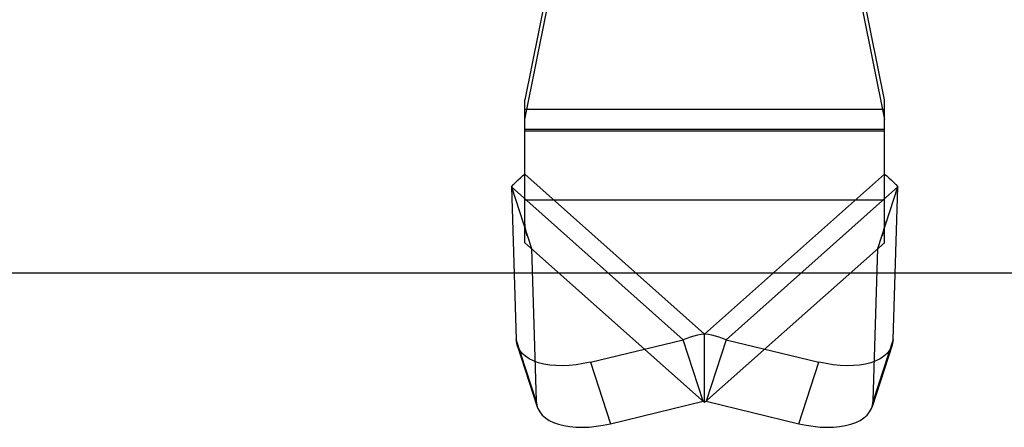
# Model space of a CAD drawing. Header units: inches. Extents: x 0 to 198, y 0 to 128.
# Tile 74 of 102: x 84.062 to 86.111, y 88.268 to 89.116. Entities that reach past the tile are written whole.
import ezdxf

# ---------------------------------------------------------------- set-up
doc = ezdxf.new("R2010")
doc.units = ezdxf.units.IN
doc.header["$LTSCALE"] = 10.872093
doc.header["$MEASUREMENT"] = 0
doc.linetypes.add('HIDDEN', pattern=[0.2, 0.1, -0.1])
doc.layers.get('0').update_dxf_attribs({"linetype": 'CONTINUOUS'})
doc.layers.add('DEFAULT_2', color=8, linetype='HIDDEN')

msp = doc.modelspace()

# ---------------------------------------------------------------- linework, layer by layer
at = {"color": 3, "linetype": 'Continuous'}
msp.add_line((81.4428, 88.5892), (89.9728, 88.5892), dxfattribs=at)
at = {"layer": 'DEFAULT_2', "color": 8, "linetype": 'HIDDEN'}
for p, q in [((85.1593, 89.1801), (85.1132, 88.9488)), ((85.8613, 88.9488), (85.8152, 89.1801)), ((85.1132, 88.908), (85.1593, 89.1393)), ((85.8152, 89.1393), (85.8613, 88.908)), ((85.1132, 88.6517), (85.1132, 88.9488)), ((85.8613, 88.6517), (85.8613, 88.9488)), ((85.8613, 88.929), (85.1132, 88.929)), ((85.1132, 88.8883), (85.8613, 88.8883)), ((85.8613, 88.8837), (85.1132, 88.8837)), ((85.4872, 88.4616), (85.1132, 88.7944)), ((85.8613, 88.7944), (85.4872, 88.4616)), ((85.0851, 88.7678), (85.0951, 88.4506)), ((85.0851, 88.7678), (85.4426, 88.4497)), ((85.0851, 88.7678), (85.1267, 88.6397)), ((85.5319, 88.4497), (85.8894, 88.7678)), ((85.8478, 88.6397), (85.8894, 88.7678)), ((85.8793, 88.4506), (85.8894, 88.7678)), ((85.1132, 88.741), (85.8613, 88.741)), ((85.1132, 88.6517), (85.4872, 88.3189)), ((85.1267, 88.6397), (85.1367, 88.3225)), ((85.4872, 88.3189), (85.8613, 88.6517)), ((85.8377, 88.3225), (85.8478, 88.6397)), ((85.1367, 88.3225), (85.0951, 88.4506)), ((85.2497, 88.4033), (85.4426, 88.4497)), ((85.4842, 88.3216), (85.4426, 88.4497)), ((85.4872, 88.3189), (85.4872, 88.4616)), ((85.5319, 88.4497), (85.4903, 88.3216)), ((85.5319, 88.4497), (85.7248, 88.4033)), ((85.8793, 88.4506), (85.8377, 88.3225)), ((85.0972, 88.4386), (85.1388, 88.3104)), ((85.8772, 88.4386), (85.8357, 88.3104)), ((85.2497, 88.4033), (85.2913, 88.2751)), ((85.6832, 88.2751), (85.7248, 88.4033)), ((85.2913, 88.2751), (85.4842, 88.3216)), ((85.4903, 88.3216), (85.6832, 88.2751))]:
    msp.add_line(p, q, dxfattribs=at)
for points in [[(85.0851, 88.7678), (85.0896, 88.7731), (85.0942, 88.778), (85.0989, 88.7826), (85.1037, 88.7869), (85.1084, 88.7908), (85.1132, 88.7944)], [(85.8613, 88.7944), (85.866, 88.7908), (85.8708, 88.7869), (85.8756, 88.7826), (85.8802, 88.778), (85.8849, 88.7731), (85.8894, 88.7678)], [(85.1182, 88.6658), (85.1174, 88.6682), (85.1167, 88.671), (85.116, 88.6737), (85.1154, 88.6764), (85.1148, 88.6791), (85.1144, 88.6818), (85.114, 88.6845), (85.1137, 88.6871), (85.1135, 88.6897), (85.1133, 88.6923), (85.1132, 88.6948), (85.1132, 88.6971)], [(85.8613, 88.6971), (85.8612, 88.6948), (85.8611, 88.6923), (85.861, 88.6897), (85.8608, 88.6871), (85.8605, 88.6845), (85.8601, 88.6818), (85.8596, 88.6791), (85.8591, 88.6764), (85.8585, 88.6737), (85.8578, 88.671), (85.857, 88.6682), (85.8563, 88.6658)], [(85.0972, 88.4386), (85.0962, 88.4425), (85.0951, 88.4506)], [(85.4872, 88.4616), (85.4797, 88.4605), (85.4722, 88.459), (85.4647, 88.4572), (85.4573, 88.455), (85.4499, 88.4525), (85.4426, 88.4497)], [(85.5319, 88.4497), (85.5246, 88.4525), (85.5172, 88.455), (85.5098, 88.4572), (85.5023, 88.459), (85.4948, 88.4605), (85.4872, 88.4616)], [(85.8793, 88.4506), (85.8783, 88.4425), (85.8772, 88.4386)], [(85.2497, 88.4033), (85.2347, 88.4001), (85.2199, 88.3977), (85.2054, 88.3963), (85.1913, 88.3957), (85.1777, 88.3959), (85.1648, 88.3971), (85.1527, 88.3991), (85.1415, 88.402), (85.1313, 88.4057), (85.1222, 88.4102), (85.1144, 88.4154), (85.1078, 88.4213), (85.1025, 88.4278), (85.0986, 88.4349), (85.0972, 88.4386)], [(85.8772, 88.4386), (85.8759, 88.4349), (85.872, 88.4278), (85.8667, 88.4213), (85.8601, 88.4154), (85.8522, 88.4102), (85.8431, 88.4057), (85.833, 88.402), (85.8218, 88.3991), (85.8096, 88.3971), (85.7967, 88.3959), (85.7832, 88.3957), (85.7691, 88.3963), (85.7545, 88.3977), (85.7398, 88.4001), (85.7248, 88.4033)], [(85.1367, 88.3225), (85.1377, 88.3144), (85.1388, 88.3104)], [(85.1388, 88.3104), (85.1402, 88.3068), (85.1441, 88.2997), (85.1493, 88.2931), (85.156, 88.2872), (85.1638, 88.282), (85.1729, 88.2775), (85.1831, 88.2739), (85.1943, 88.271), (85.2064, 88.269), (85.2193, 88.2678), (85.2329, 88.2675), (85.247, 88.2681), (85.2615, 88.2696), (85.2763, 88.2719), (85.2913, 88.2751)], [(85.6832, 88.2751), (85.6982, 88.2719), (85.7129, 88.2696), (85.7275, 88.2681), (85.7416, 88.2675), (85.7552, 88.2678), (85.7681, 88.269), (85.7802, 88.271), (85.7914, 88.2739), (85.8016, 88.2775), (85.8106, 88.282), (85.8185, 88.2872), (85.8251, 88.2931), (85.8304, 88.2997), (85.8343, 88.3068), (85.8356, 88.3104)], [(85.8356, 88.3104), (85.8367, 88.3144), (85.8377, 88.3225)]]:
    msp.add_lwpolyline(points, dxfattribs=at)

doc.saveas('drawing.dxf')
